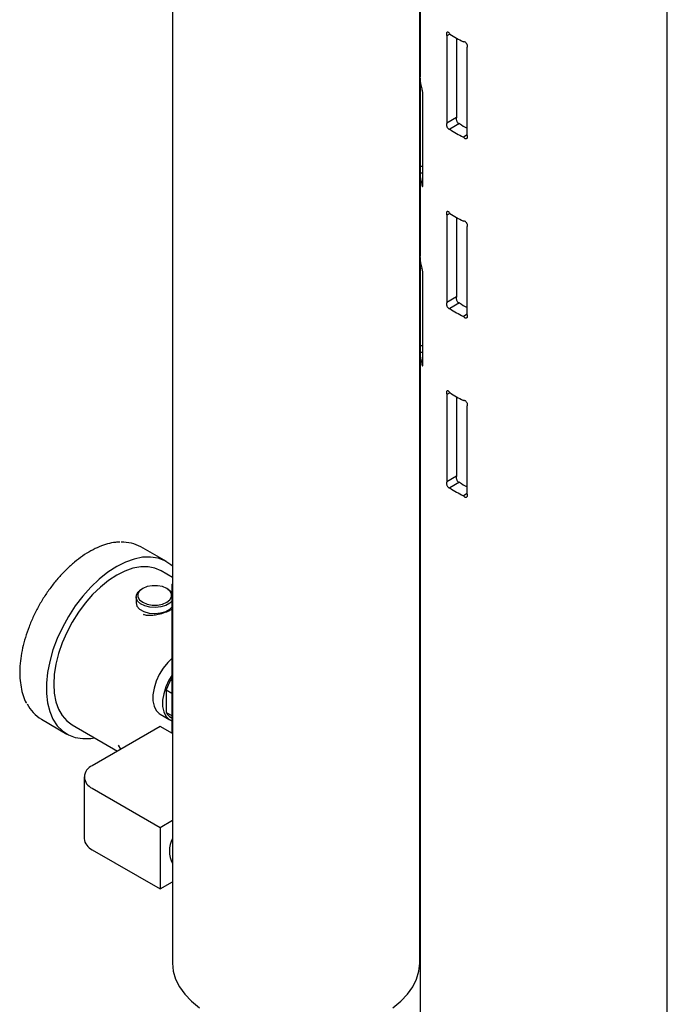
# Model space of a CAD drawing. Header units: inches. Extents: x 22 to 75, y 2 to 108.
# Tile 17 of 19: x 49 to 55, y 82 to 91. Entities that reach past the tile are written whole.
import ezdxf

# ---------------------------------------------------------------- set-up
doc = ezdxf.new("R2010")
doc.units = ezdxf.units.IN
doc.header["$MEASUREMENT"] = 0

msp = doc.modelspace()

# ---------------------------------------------------------------- linework, layer by layer
at = {"color": 7, "linetype": 'Continuous', "lineweight": 25}
for p, q in [((50.334, 104.2713), (50.334, 81.9696)), ((54.8384, 79.7802), (54.8384, 91.5693)), ((52.584, 81.9696), (52.584, 90.8496)), ((52.5884, 90.7993), (52.5884, 90.0424)), ((52.8594, 90.4318), (52.8313, 90.4156)), ((52.8313, 90.4156), (52.8313, 89.6197)), ((52.9204, 90.3938), (52.9204, 89.6711)), ((53.0152, 89.5135), (53.0152, 90.3094)), ((52.5889, 90.0194), (52.5889, 89.2246)), ((52.6115, 89.0751), (52.6115, 89.8712)), ((52.9204, 89.6711), (52.8313, 89.6197)), ((52.9478, 89.6155), (52.8591, 89.5643)), ((53.0152, 89.5133), (52.9814, 89.4938)), ((52.6115, 89.2258), (52.5889, 89.2246)), ((52.5884, 89.1662), (52.5884, 88.4091)), ((52.6115, 89.1647), (52.5885, 89.1635)), ((52.6124, 89.0648), (52.6035, 89.0643)), ((52.8594, 88.7987), (52.8313, 88.7825)), ((52.8313, 88.7825), (52.8313, 87.9866)), ((52.9204, 88.7608), (52.9204, 88.038)), ((53.0152, 87.8805), (53.0152, 88.6764)), ((52.5889, 88.3863), (52.5889, 87.5916)), ((52.6115, 87.442), (52.6115, 88.2382)), ((52.9204, 88.038), (52.8313, 87.9866)), ((52.9478, 87.9824), (52.8591, 87.9313)), ((53.0152, 87.8802), (52.9814, 87.8607)), ((52.5884, 87.5331), (52.5884, 79.7802)), ((52.6115, 87.5316), (52.5885, 87.5305)), ((52.6115, 87.5927), (52.5889, 87.5916)), ((52.6124, 87.4317), (52.6035, 87.4313)), ((52.8594, 87.1656), (52.8313, 87.1494)), ((52.8313, 87.1494), (52.8313, 86.3535)), ((52.9204, 87.1277), (52.9204, 86.4049)), ((53.0152, 86.2474), (53.0152, 87.0433)), ((52.9204, 86.4049), (52.8313, 86.3535)), ((52.9478, 86.3494), (52.8591, 86.2982)), ((53.0153, 86.2472), (52.9814, 86.2276)), ((50.2784, 85.6269), (50.0459, 85.7611)), ((50.334, 85.4837), (50.2303, 85.5436)), ((50.0626, 85.3828), (50.0515, 85.3764)), ((50.292, 85.3764), (50.281, 85.3828)), ((50.334, 85.4237), (50.3278, 85.4201)), ((50.3278, 85.4201), (50.3278, 84.8768)), ((50.3278, 85.4201), (50.334, 85.4165)), ((50.0018, 85.307), (50.0018, 85.2524)), ((50.2727, 85.1735), (50.3085, 85.1941)), ((50.3085, 85.1941), (50.3278, 85.2134)), ((50.0784, 85.142), (50.0698, 85.1446)), ((50.3278, 84.8768), (50.334, 84.8732)), ((50.3333, 84.8736), (50.3278, 84.8768)), ((50.3306, 84.8752), (50.3278, 84.8736)), ((50.3278, 84.8736), (50.334, 84.87)), ((50.3278, 84.8736), (50.3278, 84.0642)), ((50.334, 84.8732), (50.3333, 84.8736)), ((50.2774, 84.4586), (50.3278, 84.4296)), ((50.2774, 84.4586), (50.2774, 84.2535)), ((50.2214, 84.2381), (50.3098, 84.1871)), ((50.2774, 84.2535), (50.3278, 84.2245)), ((50.3209, 84.2063), (50.3278, 84.2023)), ((49.1397, 84.1914), (49.3722, 84.0572)), ((49.4203, 84.1406), (49.8335, 83.902)), ((50.2211, 84.1258), (49.6024, 83.7686)), ((50.334, 84.0606), (50.2211, 84.1258)), ((49.8631, 83.9191), (49.8416, 83.9554)), ((52.584, 83.98), (52.5884, 83.9774)), ((49.5292, 83.6666), (49.5292, 83.1052)), ((52.584, 83.637), (52.5884, 83.6345)), ((52.584, 83.5694), (52.5884, 83.5669)), ((49.6024, 83.5645), (50.2211, 83.2073)), ((50.2211, 83.2073), (50.334, 83.2725)), ((50.2211, 83.2073), (50.2211, 82.646)), ((49.6024, 83.0031), (50.2211, 82.646)), ((50.2211, 82.646), (50.334, 82.7111))]:
    msp.add_line(p, q, dxfattribs=at)
at = {"color": 7, "linetype": 'Continuous', "lineweight": 25, "flags": 128}
for points in [[(50.334, 85.5857), (50.319, 85.5988), (50.264, 85.6348), (50.202, 85.6582), (50.134, 85.6688), (50.0612, 85.6663), (49.9847, 85.6508), (49.9056, 85.6226), (49.8253, 85.5821)], [(49.8253, 85.5821), (49.745, 85.5299), (49.6659, 85.4668), (49.5894, 85.3939), (49.5166, 85.3123), (49.4486, 85.2233), (49.3866, 85.1283), (49.3315, 85.0287), (49.2842, 84.9262), (49.2455, 84.8224), (49.2158, 84.7189), (49.1958, 84.6174), (49.1857, 84.5193), (49.1857, 84.4264), (49.1958, 84.34), (49.2158, 84.2616), (49.2455, 84.1923), (49.2842, 84.1332), (49.3315, 84.0854), (49.3866, 84.0494), (49.4486, 84.026), (49.5166, 84.0154), (49.5894, 84.0179), (49.6236, 84.0233)], [(50.2303, 85.5436), (50.174, 85.5681), (50.1117, 85.5802), (50.0445, 85.5797), (49.9735, 85.5665), (49.9001, 85.541), (49.8253, 85.5035)], [(49.8253, 85.5035), (49.7505, 85.4547), (49.6771, 85.3954), (49.6061, 85.3266), (49.5389, 85.2496), (49.4766, 85.1655), (49.4203, 85.076), (49.3709, 84.9824), (49.3293, 84.8864), (49.2961, 84.7897), (49.2721, 84.6939), (49.2574, 84.6006), (49.2525, 84.5114), (49.2574, 84.4279), (49.2721, 84.3515), (49.2961, 84.2835), (49.3293, 84.225), (49.3709, 84.1771), (49.4203, 84.1406), (49.4203, 84.1406)], [(50.3278, 85.268), (50.3086, 85.2488), (50.2727, 85.2281), (50.2279, 85.2144), (50.1781, 85.209), (50.1278, 85.2122), (50.0813, 85.2239), (50.0429, 85.243), (50.016, 85.2678), (50.0028, 85.296), (50.0047, 85.3253), (50.0215, 85.3529), (50.0516, 85.3764), (50.0516, 85.3764)], [(50.0626, 85.3828), (50.0342, 85.3603), (50.0193, 85.3337), (50.0193, 85.3059), (50.0342, 85.2793), (50.0626, 85.2568), (50.1017, 85.2404), (50.1476, 85.2318), (50.1959, 85.2318), (50.2419, 85.2404), (50.2809, 85.2568), (50.3093, 85.2793), (50.3242, 85.3059), (50.3242, 85.3337), (50.3093, 85.3603), (50.2809, 85.3828), (50.2419, 85.3992), (50.1959, 85.4078), (50.1476, 85.4078), (50.1017, 85.3992), (50.0626, 85.3828)], [(50.292, 85.3764), (50.3157, 85.3592), (50.3278, 85.346)], [(50.0018, 85.2524), (50.01, 85.2223), (50.0342, 85.1948), (50.072, 85.173), (50.1196, 85.159), (50.1725, 85.1543), (50.2253, 85.1593), (50.2727, 85.1735)], [(50.3278, 84.7445), (50.2904, 84.7081), (50.2488, 84.6563), (50.2131, 84.5986), (50.1849, 84.5374), (50.1653, 84.4754), (50.1554, 84.4154), (50.1554, 84.3599), (50.1653, 84.3114), (50.1849, 84.272), (50.2131, 84.2434), (50.2214, 84.2381)], [(50.3278, 84.5915), (50.3015, 84.5476), (50.2733, 84.4864), (50.2537, 84.4244), (50.2437, 84.3644), (50.2437, 84.3089), (50.2537, 84.2604), (50.2733, 84.221), (50.3015, 84.1924), (50.3278, 84.1788)], [(52.584, 84.0409), (52.5883, 84.0389), (52.5884, 84.0388)], [(50.334, 81.9696), (50.3411, 81.8969), (50.3622, 81.8251), (50.3972, 81.7551), (50.4454, 81.6878), (50.5065, 81.624), (50.5795, 81.5646)], [(52.3386, 81.5646), (52.4116, 81.624), (52.4726, 81.6878), (52.5209, 81.7551), (52.5558, 81.8251), (52.5769, 81.8969), (52.584, 81.9696), (52.584, 81.9696)]]:
    msp.add_lwpolyline(points, dxfattribs=at)
at = {"color": 7, "linetype": 'Continuous', "lineweight": 25}
for centre, radius, start, end in [((53.449, 91.3125), 1.0599, 236.18466, 243.82072), ((52.9731, 90.0387), 0.3847, 181.1253, 196.11004), ((53.4533, 90.3535), 0.8945, 235.58938, 240.67009), ((53.449, 90.4449), 1.0599, 236.18466, 243.82072), ((52.9731, 89.1711), 0.3847, 181.1253, 196.11004), ((53.449, 89.6794), 1.0599, 236.18466, 243.82072), ((52.9731, 88.4056), 0.3847, 181.1253, 196.11004), ((53.4533, 88.7204), 0.8945, 235.58938, 240.67009), ((53.449, 88.8119), 1.0599, 236.18466, 243.82072), ((52.9731, 87.538), 0.3847, 181.1253, 196.11004), ((53.449, 88.0464), 1.0599, 236.18466, 243.82072), ((53.4532, 87.0872), 0.8943, 235.58901, 240.64514), ((53.449, 87.1788), 1.0599, 236.18466, 243.82072), ((49.8828, 85.4708), 0.333, 60.68165, 92.91539), ((50.7603, 84.3017), 0.5078, 148.41874, 161.99877), ((49.3156, 84.4836), 0.341, 206.51015, 238.96033), ((50.3772, 84.3017), 0.1108, 205.7633, 239.45362), ((49.6412, 83.6666), 0.1092, 110.78342, 249.21658), ((49.6543, 83.1177), 0.1257, 185.6948, 245.62534), ((50.5449, 82.9918), 0.2398, 151.5736, 208.4264)]:
    msp.add_arc(centre, radius, start, end, dxfattribs=at)
for points, knots in [([(52.8591, 90.4319), (52.8587, 90.4326), (52.8564, 90.4361), (52.8517, 90.4418), (52.8448, 90.447), (52.8383, 90.4492), (52.8328, 90.4481), (52.8289, 90.4437), (52.8271, 90.4366), (52.8276, 90.4276), (52.8295, 90.4203), (52.831, 90.4163), (52.8313, 90.4156)], [0, 0, 0, 0, 0.026358, 0.144519, 0.263069, 0.382035, 0.501193, 0.620069, 0.738232, 0.855673, 0.972885, 1, 1, 1, 1]), ([(53.0152, 90.3094), (53.0156, 90.3099), (53.0177, 90.312), (53.0196, 90.3163), (53.0204, 90.3234), (53.0192, 90.3315), (53.0151, 90.3409), (53.0089, 90.3496), (53.0012, 90.3566), (52.9929, 90.361), (52.9861, 90.3623), (52.9826, 90.3616), (52.9814, 90.3613)], [0, 0, 0, 0, 0.033577, 0.151952, 0.225642, 0.343045, 0.460432, 0.578256, 0.696853, 0.815921, 0.934965, 1, 1, 1, 1]), ([(52.5885, 90.0311), (52.5885, 90.0319), (52.5884, 90.036), (52.5884, 90.0402), (52.5884, 90.0424), (52.5884, 90.0424)], [0, 0, 0, 0, 0.197232, 0.999788, 1, 1, 1, 1]), ([(52.6115, 89.8712), (52.6116, 89.8716), (52.6122, 89.8731), (52.6127, 89.8769), (52.6129, 89.8838), (52.6126, 89.8922), (52.6115, 89.9028), (52.6099, 89.9131), (52.608, 89.9221), (52.6061, 89.9286), (52.6045, 89.9317), (52.6038, 89.9319), (52.6035, 89.9319)], [0, 0, 0, 0, 0.033488, 0.151547, 0.225041, 0.342131, 0.459206, 0.576716, 0.694997, 0.813749, 0.932476, 1, 1, 1, 1]), ([(52.9204, 89.6711), (52.9197, 89.6702), (52.9178, 89.6678), (52.9163, 89.6615), (52.9167, 89.6526), (52.9192, 89.6427), (52.9236, 89.633), (52.9294, 89.6245), (52.936, 89.6183), (52.9425, 89.6151), (52.9461, 89.6154), (52.9478, 89.6155)], [0, 0, 0, 0, 0.071256, 0.189359, 0.306546, 0.423445, 0.540882, 0.659296, 0.778477, 0.89782, 1, 1, 1, 1]), ([(52.8313, 89.6197), (52.8306, 89.6188), (52.8287, 89.6163), (52.8272, 89.6101), (52.8276, 89.6011), (52.8301, 89.5912), (52.8346, 89.5816), (52.8405, 89.5731), (52.8472, 89.567), (52.8538, 89.5638), (52.8574, 89.5642), (52.8591, 89.5643)], [0, 0, 0, 0, 0.07113, 0.18928, 0.306707, 0.423906, 0.541531, 0.659927, 0.778929, 0.898057, 1, 1, 1, 1]), ([(52.9814, 89.4938), (52.9835, 89.4914), (52.9878, 89.4864), (52.9958, 89.4813), (53.004, 89.4789), (53.0113, 89.4798), (53.0169, 89.4839), (53.0196, 89.4898), (53.0204, 89.4969), (53.0193, 89.5048), (53.0165, 89.5107), (53.0152, 89.5135)], [0, 0, 0, 0, 0.107126, 0.225524, 0.344352, 0.463475, 0.58248, 0.700878, 0.774583, 0.892009, 1, 1, 1, 1]), ([(52.5889, 89.2246), (52.5889, 89.2232), (52.589, 89.2205), (52.5891, 89.2125), (52.589, 89.2029), (52.5888, 89.1922), (52.5886, 89.1819), (52.5885, 89.173), (52.5884, 89.1665), (52.5884, 89.1637), (52.5884, 89.1636), (52.5885, 89.1635)], [0, 0, 0, 0, 0.11734, 0.234699, 0.35166, 0.468659, 0.586275, 0.704653, 0.823464, 0.942212, 1, 1, 1, 1]), ([(52.6035, 89.0643), (52.604, 89.0611), (52.605, 89.0547), (52.6069, 89.0475), (52.6088, 89.0432), (52.6106, 89.0425), (52.612, 89.0453), (52.6128, 89.0514), (52.6128, 89.06), (52.6123, 89.0684), (52.6117, 89.0735), (52.6115, 89.0751)], [0, 0, 0, 0, 0.118264, 0.236515, 0.355079, 0.473915, 0.592595, 0.71064, 0.827917, 0.944814, 1, 1, 1, 1]), ([(52.8591, 88.7988), (52.8587, 88.7995), (52.8564, 88.803), (52.8517, 88.8087), (52.8448, 88.814), (52.8383, 88.8162), (52.8328, 88.815), (52.8289, 88.8107), (52.8271, 88.8036), (52.8276, 88.7946), (52.8295, 88.7872), (52.831, 88.7832), (52.8313, 88.7825)], [0, 0, 0, 0, 0.026358, 0.144519, 0.263069, 0.382035, 0.501193, 0.620069, 0.738232, 0.855673, 0.972885, 1, 1, 1, 1]), ([(53.0152, 88.6764), (53.0156, 88.6768), (53.0177, 88.6789), (53.0196, 88.6832), (53.0204, 88.6903), (53.0192, 88.6984), (53.0151, 88.7079), (53.0089, 88.7165), (53.0012, 88.7235), (52.9929, 88.7279), (52.9861, 88.7292), (52.9826, 88.7285), (52.9814, 88.7283)], [0, 0, 0, 0, 0.033577, 0.151952, 0.225642, 0.343045, 0.460432, 0.578256, 0.696853, 0.815921, 0.934965, 1, 1, 1, 1]), ([(52.5885, 88.398), (52.5884, 88.4014), (52.5884, 88.4056), (52.5884, 88.4085), (52.5884, 88.4091)], [0, 0, 0, 0, 0.809431, 1, 1, 1, 1]), ([(52.6115, 88.2382), (52.6119, 88.2396), (52.6126, 88.2424), (52.6129, 88.2504), (52.6125, 88.26), (52.6114, 88.2706), (52.6098, 88.2808), (52.6079, 88.2896), (52.6059, 88.296), (52.6044, 88.2987), (52.6037, 88.2988), (52.6035, 88.2988)], [0, 0, 0, 0, 0.11734, 0.234699, 0.35166, 0.468659, 0.586275, 0.704653, 0.823464, 0.942212, 1, 1, 1, 1]), ([(52.8313, 87.9866), (52.8306, 87.9857), (52.8287, 87.9833), (52.8272, 87.977), (52.8276, 87.9681), (52.8301, 87.9582), (52.8346, 87.9485), (52.8405, 87.94), (52.8472, 87.9339), (52.8538, 87.9308), (52.8574, 87.9311), (52.8591, 87.9313)], [0, 0, 0, 0, 0.07113, 0.18928, 0.306707, 0.423906, 0.541531, 0.659927, 0.778929, 0.898057, 1, 1, 1, 1]), ([(52.9204, 88.038), (52.9197, 88.0371), (52.9178, 88.0347), (52.9163, 88.0285), (52.9167, 88.0195), (52.9192, 88.0096), (52.9236, 87.9999), (52.9294, 87.9914), (52.936, 87.9852), (52.9425, 87.982), (52.9461, 87.9823), (52.9478, 87.9824)], [0, 0, 0, 0, 0.071256, 0.189359, 0.306546, 0.423445, 0.540882, 0.659296, 0.778477, 0.89782, 1, 1, 1, 1]), ([(52.9814, 87.8607), (52.9835, 87.8583), (52.9878, 87.8533), (52.9958, 87.8482), (53.004, 87.8458), (53.0113, 87.8467), (53.0169, 87.8508), (53.0196, 87.8567), (53.0204, 87.8638), (53.0193, 87.8717), (53.0165, 87.8776), (53.0152, 87.8805)], [0, 0, 0, 0, 0.107126, 0.225524, 0.344352, 0.463475, 0.58248, 0.700878, 0.774583, 0.892009, 1, 1, 1, 1]), ([(52.5889, 87.5916), (52.5889, 87.5902), (52.589, 87.5874), (52.5891, 87.5794), (52.589, 87.5698), (52.5888, 87.5592), (52.5886, 87.5488), (52.5885, 87.5399), (52.5884, 87.5334), (52.5884, 87.5306), (52.5884, 87.5305), (52.5885, 87.5305)], [0, 0, 0, 0, 0.11734, 0.234699, 0.35166, 0.468659, 0.586275, 0.704653, 0.823464, 0.942212, 1, 1, 1, 1]), ([(52.6035, 87.4313), (52.604, 87.428), (52.605, 87.4216), (52.6069, 87.4144), (52.6088, 87.4101), (52.6106, 87.4094), (52.612, 87.4123), (52.6128, 87.4184), (52.6128, 87.427), (52.6123, 87.4353), (52.6117, 87.4404), (52.6115, 87.442)], [0, 0, 0, 0, 0.118264, 0.236515, 0.355079, 0.473915, 0.592595, 0.71064, 0.827917, 0.944814, 1, 1, 1, 1]), ([(52.8591, 87.1657), (52.8572, 87.1686), (52.8532, 87.1742), (52.8463, 87.18), (52.8396, 87.1829), (52.8339, 87.1825), (52.8296, 87.1788), (52.8273, 87.1722), (52.8273, 87.1636), (52.829, 87.1555), (52.8308, 87.1509), (52.8313, 87.1494)], [0, 0, 0, 0, 0.11859, 0.237167, 0.356057, 0.475213, 0.5942, 0.712544, 0.830119, 0.947328, 1, 1, 1, 1]), ([(53.0152, 87.0433), (53.0166, 87.0451), (53.0195, 87.0487), (53.0205, 87.0569), (53.0189, 87.0661), (53.0147, 87.0755), (53.0083, 87.0841), (53.0005, 87.0909), (52.9922, 87.0951), (52.9857, 87.0961), (52.9824, 87.0954), (52.9814, 87.0952)], [0, 0, 0, 0, 0.117654, 0.235327, 0.3526, 0.469912, 0.587843, 0.706538, 0.825666, 0.944732, 1, 1, 1, 1]), ([(52.8313, 86.3535), (52.8302, 86.3519), (52.8279, 86.3487), (52.8271, 86.3406), (52.8283, 86.3311), (52.8317, 86.3212), (52.8368, 86.3119), (52.8431, 86.3042), (52.8499, 86.2992), (52.8554, 86.2976), (52.8582, 86.298), (52.8591, 86.2982)], [0, 0, 0, 0, 0.117654, 0.235327, 0.3526, 0.469912, 0.587843, 0.706538, 0.825666, 0.944732, 1, 1, 1, 1]), ([(52.9204, 86.4049), (52.9192, 86.4033), (52.917, 86.4001), (52.9162, 86.392), (52.9174, 86.3826), (52.9207, 86.3727), (52.9257, 86.3633), (52.9319, 86.3556), (52.9387, 86.3505), (52.9441, 86.3488), (52.9469, 86.3492), (52.9478, 86.3494)], [0, 0, 0, 0, 0.11747, 0.234965, 0.351954, 0.46899, 0.586806, 0.705591, 0.824928, 0.94419, 1, 1, 1, 1]), ([(52.9814, 86.2276), (52.9837, 86.225), (52.9883, 86.2197), (52.9966, 86.2148), (53.0047, 86.2127), (53.0119, 86.2139), (53.0173, 86.2183), (53.0202, 86.2252), (53.0202, 86.2339), (53.0181, 86.2416), (53.0158, 86.246), (53.0152, 86.2474)], [0, 0, 0, 0, 0.11859, 0.237167, 0.356057, 0.475213, 0.5942, 0.712544, 0.830119, 0.947328, 1, 1, 1, 1]), ([(49.8548, 85.8047), (49.8415, 85.8044), (49.8049, 85.8036), (49.7419, 85.7897), (49.6669, 85.7642), (49.5907, 85.7272), (49.5146, 85.6799), (49.4397, 85.6229), (49.3669, 85.5571), (49.2972, 85.4833), (49.2316, 85.4027), (49.1709, 85.3163), (49.1159, 85.2253), (49.0675, 85.1309), (49.0261, 85.0344), (48.9925, 84.9371), (48.967, 84.8403), (48.9501, 84.7452), (48.942, 84.6532), (48.9431, 84.5654), (48.953, 84.4828), (48.973, 84.4079), (48.99, 84.3599), (49.0026, 84.3397), (49.0029, 84.3393)], [0, 0, 0, 0, 0.027359, 0.075313, 0.123646, 0.172206, 0.220861, 0.269518, 0.318143, 0.366728, 0.415278, 0.463803, 0.512316, 0.56083, 0.609355, 0.657905, 0.706493, 0.755132, 0.803833, 0.852599, 0.901416, 0.950221, 0.998897, 1, 1, 1, 1]), ([(50.3278, 85.1916), (50.3188, 85.1869), (50.2974, 85.1755), (50.2616, 85.1611), (50.2348, 85.1536), (50.2243, 85.1508)], [0, 0, 0, 0, 0.305808, 0.729457, 1, 1, 1, 1]), ([(50.2244, 85.1506), (50.2211, 85.1496), (50.2026, 85.1436), (50.1664, 85.1375), (50.1199, 85.1354), (50.0871, 85.138), (50.0721, 85.1428), (50.0695, 85.1437)], [0, 0, 0, 0, 0.06322, 0.361409, 0.64958, 0.940035, 1, 1, 1, 1])]:
    msp.add_open_spline(points, degree=3, knots=knots, dxfattribs=at)

doc.saveas('drawing.dxf')
